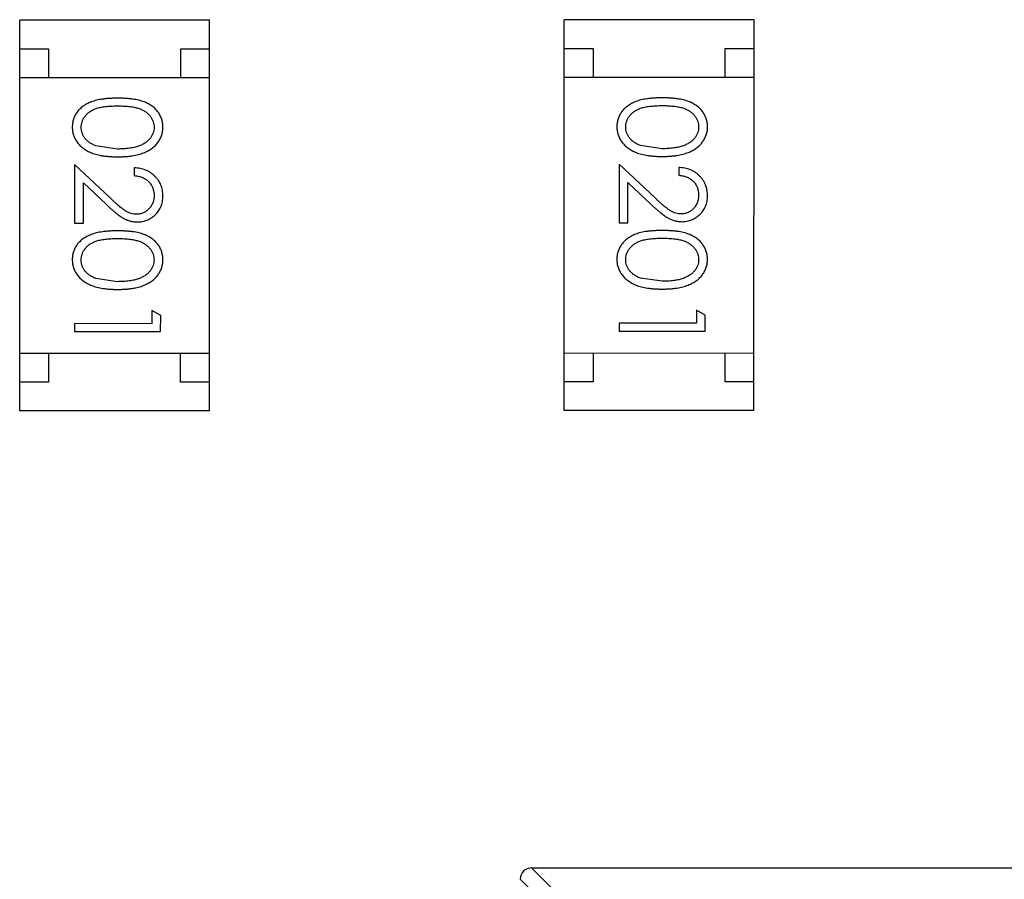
# Model space of a CAD drawing. Header units: inches. Extents: x -29 to 164, y -51 to 83.
# Tile 161 of 164: x 152.49 to 154.2, y 27.2 to 28.7. Entities that reach past the tile are written whole.
import ezdxf

# ---------------------------------------------------------------- set-up
doc = ezdxf.new("R2010")
doc.units = ezdxf.units.IN
doc.header["$LTSCALE"] = 1.21
doc.header["$MEASUREMENT"] = 0
doc.layers.get('0').update_dxf_attribs({"linetype": 'CONTINUOUS'})

msp = doc.modelspace()

# ---------------------------------------------------------------- linework, layer by layer
at = {"color": 7, "linetype": 'Continuous'}
for p, q in [((152.4906, 28.02), (152.4908, 28.7)), ((152.8208, 28.7), (152.4908, 28.7)), ((152.8206, 28.02), (152.8208, 28.7)), ((153.4381, 28.0206), (153.4382, 28.7006)), ((153.7682, 28.7005), (153.4382, 28.7006)), ((153.7681, 28.0205), (153.7682, 28.7005)), ((152.4908, 28.65), (152.5408, 28.65)), ((152.5408, 28.65), (152.5408, 28.6)), ((152.7708, 28.65), (152.8208, 28.65)), ((152.7708, 28.6), (152.7708, 28.65)), ((153.4382, 28.6506), (153.4882, 28.6506)), ((153.4882, 28.6506), (153.4882, 28.6006)), ((153.7182, 28.6505), (153.7682, 28.6505)), ((153.7182, 28.6005), (153.7182, 28.6505)), ((152.4908, 28.6), (152.8208, 28.6)), ((153.4382, 28.6006), (153.7682, 28.6005)), ((152.661, 28.4755), (152.6233, 28.4812)), ((153.6085, 28.4761), (153.5708, 28.4818)), ((152.586, 28.4486), (152.586, 28.3467)), ((152.6481, 28.3904), (152.586, 28.4486)), ((152.6899, 28.4428), (152.6898, 28.4293)), ((153.5335, 28.4492), (153.5334, 28.3472)), ((153.5955, 28.391), (153.5335, 28.4492)), ((153.6373, 28.4434), (153.6373, 28.4299)), ((152.6014, 28.3467), (152.6014, 28.4165)), ((152.6014, 28.4165), (152.6414, 28.3789)), ((153.5488, 28.3472), (153.5488, 28.417)), ((153.5488, 28.417), (153.5889, 28.3795)), ((152.586, 28.3467), (152.6014, 28.3467)), ((153.5334, 28.3472), (153.5488, 28.3472)), ((152.661, 28.2447), (152.6233, 28.2504)), ((153.6084, 28.2453), (153.5707, 28.251)), ((152.7206, 28.1947), (152.7206, 28.1716)), ((152.736, 28.1859), (152.7206, 28.1947)), ((152.7359, 28.1582), (152.736, 28.1859)), ((153.668, 28.1953), (153.668, 28.1722)), ((153.6834, 28.1865), (153.668, 28.1953)), ((153.6834, 28.1587), (153.6834, 28.1865)), ((152.7206, 28.1716), (152.5859, 28.1717)), ((152.5859, 28.1717), (152.5859, 28.1582)), ((153.668, 28.1722), (153.5334, 28.1722)), ((153.5334, 28.1722), (153.5334, 28.1588)), ((152.5859, 28.1582), (152.7359, 28.1582)), ((153.5334, 28.1588), (153.6834, 28.1587)), ((152.4907, 28.12), (152.8207, 28.12)), ((152.5407, 28.12), (152.5406, 28.07)), ((152.7706, 28.07), (152.7707, 28.12)), ((153.4381, 28.1206), (153.7681, 28.1205)), ((153.4881, 28.1206), (153.4881, 28.0706)), ((153.7181, 28.0705), (153.7181, 28.1205)), ((152.5406, 28.07), (152.4906, 28.07)), ((152.8206, 28.07), (152.7706, 28.07)), ((153.4881, 28.0706), (153.4381, 28.0706)), ((153.7681, 28.0705), (153.7181, 28.0705)), ((152.8206, 28.02), (152.4906, 28.02)), ((153.7681, 28.0205), (153.4381, 28.0206)), ((153.3811, 27.2247), (153.4725, 27.1332)), ((153.3814, 27.2247), (155.0414, 27.2243)), ((153.4528, 27.1135), (153.3614, 27.205))]:
    msp.add_line(p, q, dxfattribs=at)
msp.add_arc((153.3814, 27.2047), 0.02, 89.988, 179.988, dxfattribs=at)
for points, knots in [([(152.661, 28.564), (152.6586, 28.5639), (152.6539, 28.5639), (152.6472, 28.5636), (152.6408, 28.5631), (152.6349, 28.5624), (152.6293, 28.5615), (152.6242, 28.5604), (152.6195, 28.5591), (152.6151, 28.5576), (152.6111, 28.5559), (152.6074, 28.554), (152.604, 28.552), (152.6008, 28.5499), (152.5978, 28.5476), (152.595, 28.5451), (152.5926, 28.5424), (152.5904, 28.5396), (152.5885, 28.5367), (152.5868, 28.5337), (152.5853, 28.5306), (152.5842, 28.5274), (152.5833, 28.5241), (152.5826, 28.5208), (152.5822, 28.5173), (152.5822, 28.515), (152.5822, 28.5138)], [0, 0, 0, 0, 0.068113, 0.132564, 0.193427, 0.250218, 0.303569, 0.353576, 0.400235, 0.443586, 0.484619, 0.524292, 0.56238, 0.599049, 0.63494, 0.669782, 0.704009, 0.737842, 0.771098, 0.803896, 0.836415, 0.868639, 0.900715, 0.933378, 0.966213, 1, 1, 1, 1]), ([(152.7399, 28.5138), (152.7398, 28.515), (152.7398, 28.5173), (152.7394, 28.5208), (152.7387, 28.5241), (152.7378, 28.5274), (152.7366, 28.5306), (152.7352, 28.5337), (152.7335, 28.5368), (152.7315, 28.5397), (152.7293, 28.5425), (152.7269, 28.5452), (152.7241, 28.5477), (152.7212, 28.55), (152.718, 28.5521), (152.7145, 28.5542), (152.7108, 28.556), (152.7069, 28.5577), (152.7025, 28.5592), (152.6979, 28.5604), (152.6927, 28.5616), (152.6872, 28.5624), (152.6812, 28.5631), (152.6748, 28.5636), (152.668, 28.5639), (152.6634, 28.5639), (152.661, 28.564)], [0, 0, 0, 0, 0.033742, 0.066533, 0.099153, 0.13154, 0.164087, 0.196563, 0.229707, 0.263315, 0.297504, 0.331686, 0.366482, 0.4021, 0.438958, 0.476748, 0.515985, 0.556589, 0.599519, 0.645765, 0.695487, 0.748721, 0.805687, 0.866754, 0.931405, 1, 1, 1, 1]), ([(153.6084, 28.5645), (153.6061, 28.5645), (153.6014, 28.5645), (153.5946, 28.5642), (153.5883, 28.5637), (153.5823, 28.563), (153.5768, 28.5621), (153.5717, 28.561), (153.5669, 28.5597), (153.5626, 28.5582), (153.5586, 28.5565), (153.5549, 28.5546), (153.5514, 28.5526), (153.5482, 28.5504), (153.5452, 28.5481), (153.5425, 28.5457), (153.5401, 28.543), (153.5379, 28.5402), (153.536, 28.5373), (153.5343, 28.5343), (153.5328, 28.5312), (153.5317, 28.528), (153.5308, 28.5247), (153.5301, 28.5214), (153.5297, 28.5179), (153.5297, 28.5156), (153.5296, 28.5144)], [0, 0, 0, 0, 0.068113, 0.132564, 0.193427, 0.250218, 0.303569, 0.353576, 0.400235, 0.443586, 0.484619, 0.524292, 0.56238, 0.599049, 0.63494, 0.669782, 0.704009, 0.737842, 0.771098, 0.803896, 0.836415, 0.868639, 0.900715, 0.933378, 0.966213, 1, 1, 1, 1]), ([(153.6873, 28.5144), (153.6873, 28.5155), (153.6873, 28.5179), (153.6869, 28.5213), (153.6862, 28.5247), (153.6853, 28.528), (153.6841, 28.5312), (153.6826, 28.5343), (153.6809, 28.5374), (153.679, 28.5403), (153.6768, 28.5431), (153.6743, 28.5458), (153.6716, 28.5482), (153.6686, 28.5506), (153.6654, 28.5527), (153.662, 28.5548), (153.6583, 28.5566), (153.6543, 28.5583), (153.65, 28.5597), (153.6453, 28.561), (153.6402, 28.5621), (153.6347, 28.563), (153.6287, 28.5637), (153.6223, 28.5642), (153.6155, 28.5645), (153.6108, 28.5645), (153.6084, 28.5645)], [0, 0, 0, 0, 0.033742, 0.066533, 0.099153, 0.13154, 0.164087, 0.196563, 0.229707, 0.263315, 0.297504, 0.331686, 0.366482, 0.4021, 0.438958, 0.476748, 0.515985, 0.556589, 0.599519, 0.645765, 0.695487, 0.748721, 0.805687, 0.866754, 0.931405, 1, 1, 1, 1]), ([(152.5976, 28.5134), (152.5976, 28.515), (152.5978, 28.5183), (152.5991, 28.5232), (152.6012, 28.5279), (152.6036, 28.5317), (152.6059, 28.5345), (152.6078, 28.5366), (152.6099, 28.5385), (152.6123, 28.5403), (152.6148, 28.5419), (152.6175, 28.5434), (152.6204, 28.5447), (152.6235, 28.546), (152.6269, 28.5471), (152.6307, 28.548), (152.6348, 28.5487), (152.6393, 28.5494), (152.6442, 28.5499), (152.6495, 28.5502), (152.6551, 28.5505), (152.659, 28.5505), (152.661, 28.5505)], [0, 0, 0, 0, 0.060034, 0.120278, 0.182348, 0.247919, 0.281641, 0.315701, 0.350322, 0.385703, 0.421819, 0.459196, 0.497866, 0.538301, 0.58121, 0.628183, 0.679403, 0.734699, 0.794074, 0.858416, 0.927049, 1, 1, 1, 1]), ([(152.661, 28.5505), (152.663, 28.5505), (152.6669, 28.5505), (152.6726, 28.5502), (152.6779, 28.5499), (152.6828, 28.5493), (152.6873, 28.5488), (152.6915, 28.5479), (152.6952, 28.547), (152.6986, 28.5459), (152.7017, 28.5447), (152.7046, 28.5433), (152.7073, 28.5418), (152.7098, 28.5402), (152.7122, 28.5384), (152.7143, 28.5365), (152.7163, 28.5345), (152.7185, 28.5317), (152.7208, 28.5279), (152.723, 28.5232), (152.7242, 28.5183), (152.7244, 28.515), (152.7245, 28.5133)], [0, 0, 0, 0, 0.073302, 0.142286, 0.206253, 0.266017, 0.321612, 0.372532, 0.419497, 0.462398, 0.502825, 0.541489, 0.579034, 0.615143, 0.650298, 0.684912, 0.718701, 0.752189, 0.817245, 0.879117, 0.939613, 1, 1, 1, 1]), ([(153.545, 28.5139), (153.5451, 28.5156), (153.5453, 28.5189), (153.5466, 28.5238), (153.5486, 28.5285), (153.551, 28.5323), (153.5533, 28.5351), (153.5553, 28.5372), (153.5574, 28.5391), (153.5597, 28.5408), (153.5622, 28.5425), (153.5649, 28.5439), (153.5678, 28.5453), (153.571, 28.5465), (153.5744, 28.5476), (153.5781, 28.5486), (153.5823, 28.5493), (153.5868, 28.55), (153.5917, 28.5504), (153.5969, 28.5508), (153.6026, 28.5511), (153.6065, 28.5511), (153.6085, 28.5511)], [0, 0, 0, 0, 0.060034, 0.120278, 0.182348, 0.247919, 0.281641, 0.315701, 0.350322, 0.385703, 0.421819, 0.459196, 0.497866, 0.538301, 0.58121, 0.628183, 0.679403, 0.734699, 0.794074, 0.858416, 0.927049, 1, 1, 1, 1]), ([(153.6085, 28.5511), (153.6105, 28.5511), (153.6144, 28.5511), (153.6201, 28.5508), (153.6254, 28.5504), (153.6303, 28.5499), (153.6348, 28.5493), (153.6389, 28.5485), (153.6427, 28.5476), (153.6461, 28.5465), (153.6492, 28.5452), (153.6521, 28.5439), (153.6548, 28.5424), (153.6573, 28.5408), (153.6596, 28.539), (153.6618, 28.5371), (153.6637, 28.5351), (153.666, 28.5322), (153.6683, 28.5285), (153.6705, 28.5238), (153.6717, 28.5189), (153.6719, 28.5156), (153.6719, 28.5139)], [0, 0, 0, 0, 0.073302, 0.142286, 0.206253, 0.266017, 0.321612, 0.372532, 0.419497, 0.462398, 0.502825, 0.541489, 0.579034, 0.615143, 0.650298, 0.684912, 0.718701, 0.752189, 0.817245, 0.879117, 0.939613, 1, 1, 1, 1]), ([(152.5822, 28.5138), (152.5822, 28.5126), (152.5822, 28.5102), (152.5827, 28.5067), (152.5833, 28.5033), (152.5843, 28.4999), (152.5855, 28.4967), (152.5869, 28.4935), (152.5887, 28.4904), (152.5906, 28.4874), (152.5929, 28.4845), (152.5954, 28.4818), (152.5982, 28.4792), (152.6013, 28.4768), (152.6046, 28.4745), (152.6081, 28.4724), (152.6119, 28.4705), (152.616, 28.4687), (152.6204, 28.4671), (152.6251, 28.4658), (152.6302, 28.4646), (152.6357, 28.4636), (152.6415, 28.463), (152.6476, 28.4624), (152.6542, 28.4621), (152.6587, 28.4621), (152.6609, 28.462)], [0, 0, 0, 0, 0.033824, 0.067298, 0.10028, 0.133019, 0.165736, 0.198792, 0.232372, 0.266409, 0.301016, 0.336196, 0.371972, 0.408574, 0.446394, 0.485225, 0.525372, 0.567224, 0.611081, 0.65775, 0.70702, 0.759235, 0.814484, 0.873227, 0.934937, 1, 1, 1, 1]), ([(152.6233, 28.4812), (152.6223, 28.4816), (152.6202, 28.4823), (152.6173, 28.4837), (152.6146, 28.4851), (152.612, 28.4867), (152.6097, 28.4885), (152.6076, 28.4903), (152.6057, 28.4923), (152.6034, 28.4951), (152.6011, 28.4988), (152.5991, 28.5035), (152.5978, 28.5084), (152.5976, 28.5117), (152.5976, 28.5134)], [0, 0, 0, 0, 0.075949, 0.148549, 0.218996, 0.286119, 0.351826, 0.416074, 0.478265, 0.540325, 0.660405, 0.774606, 0.887187, 1, 1, 1, 1]), ([(152.6609, 28.462), (152.6633, 28.4621), (152.6677, 28.4621), (152.6743, 28.4624), (152.6805, 28.4629), (152.6864, 28.4637), (152.6918, 28.4646), (152.697, 28.4658), (152.7017, 28.4672), (152.7061, 28.4688), (152.7102, 28.4706), (152.7141, 28.4725), (152.7176, 28.4746), (152.7209, 28.4769), (152.7239, 28.4793), (152.7267, 28.4819), (152.7292, 28.4846), (152.7315, 28.4875), (152.7335, 28.4904), (152.7352, 28.4935), (152.7366, 28.4967), (152.7378, 28.5), (152.7387, 28.5033), (152.7394, 28.5067), (152.7398, 28.5102), (152.7398, 28.5126), (152.7399, 28.5138)], [0, 0, 0, 0, 0.065278, 0.127205, 0.186168, 0.241675, 0.294115, 0.343609, 0.390387, 0.434463, 0.476646, 0.517002, 0.555936, 0.593716, 0.630057, 0.665601, 0.700745, 0.734917, 0.768681, 0.802087, 0.834849, 0.867433, 0.900138, 0.932806, 0.966212, 1, 1, 1, 1]), ([(152.7245, 28.5133), (152.7244, 28.5117), (152.7242, 28.5084), (152.723, 28.5036), (152.7208, 28.4989), (152.7185, 28.4951), (152.7162, 28.4923), (152.7142, 28.4902), (152.712, 28.4883), (152.7095, 28.4865), (152.7068, 28.4848), (152.7038, 28.4832), (152.7007, 28.4818), (152.6972, 28.4805), (152.6936, 28.4793), (152.6897, 28.4782), (152.6855, 28.4774), (152.6811, 28.4767), (152.6764, 28.4762), (152.6715, 28.4757), (152.6663, 28.4756), (152.6628, 28.4755), (152.661, 28.4755)], [0, 0, 0, 0, 0.059689, 0.119507, 0.181075, 0.246162, 0.279894, 0.314468, 0.350403, 0.387474, 0.426147, 0.466624, 0.508745, 0.553328, 0.600058, 0.649177, 0.700552, 0.754894, 0.811825, 0.871514, 0.934319, 1, 1, 1, 1]), ([(153.5296, 28.5144), (153.5297, 28.5132), (153.5297, 28.5108), (153.5301, 28.5073), (153.5308, 28.5039), (153.5317, 28.5005), (153.5329, 28.4973), (153.5344, 28.4941), (153.5361, 28.491), (153.5381, 28.488), (153.5404, 28.4851), (153.5429, 28.4823), (153.5457, 28.4797), (153.5487, 28.4773), (153.552, 28.4751), (153.5556, 28.473), (153.5594, 28.4711), (153.5635, 28.4693), (153.5678, 28.4677), (153.5726, 28.4664), (153.5777, 28.4652), (153.5831, 28.4642), (153.5889, 28.4635), (153.5951, 28.463), (153.6016, 28.4627), (153.6061, 28.4626), (153.6084, 28.4626)], [0, 0, 0, 0, 0.033824, 0.067298, 0.10028, 0.133019, 0.165736, 0.198792, 0.232372, 0.266409, 0.301016, 0.336196, 0.371972, 0.408574, 0.446394, 0.485225, 0.525372, 0.567224, 0.611081, 0.65775, 0.70702, 0.759235, 0.814484, 0.873227, 0.934937, 1, 1, 1, 1]), ([(153.5708, 28.4818), (153.5697, 28.4821), (153.5677, 28.4829), (153.5647, 28.4842), (153.562, 28.4857), (153.5595, 28.4873), (153.5572, 28.4891), (153.555, 28.4909), (153.5531, 28.4929), (153.5509, 28.4957), (153.5485, 28.4994), (153.5465, 28.5041), (153.5452, 28.509), (153.5451, 28.5123), (153.545, 28.5139)], [0, 0, 0, 0, 0.075949, 0.148549, 0.218996, 0.286119, 0.351826, 0.416074, 0.478265, 0.540325, 0.660405, 0.774606, 0.887187, 1, 1, 1, 1]), ([(153.6084, 28.4626), (153.6107, 28.4626), (153.6152, 28.4627), (153.6218, 28.463), (153.628, 28.4635), (153.6338, 28.4643), (153.6393, 28.4652), (153.6444, 28.4664), (153.6492, 28.4678), (153.6536, 28.4694), (153.6577, 28.4712), (153.6615, 28.4731), (153.6651, 28.4752), (153.6684, 28.4775), (153.6714, 28.4799), (153.6742, 28.4824), (153.6767, 28.4852), (153.6789, 28.488), (153.6809, 28.491), (153.6826, 28.4941), (153.6841, 28.4973), (153.6853, 28.5005), (153.6862, 28.5039), (153.6869, 28.5073), (153.6873, 28.5108), (153.6873, 28.5132), (153.6873, 28.5144)], [0, 0, 0, 0, 0.065278, 0.127205, 0.186168, 0.241675, 0.294115, 0.343609, 0.390387, 0.434463, 0.476646, 0.517002, 0.555936, 0.593716, 0.630057, 0.665601, 0.700745, 0.734917, 0.768681, 0.802087, 0.834849, 0.867433, 0.900138, 0.932806, 0.966212, 1, 1, 1, 1]), ([(153.6719, 28.5139), (153.6719, 28.5123), (153.6717, 28.509), (153.6704, 28.5041), (153.6683, 28.4995), (153.666, 28.4957), (153.6637, 28.4929), (153.6617, 28.4908), (153.6594, 28.4889), (153.657, 28.4871), (153.6542, 28.4854), (153.6513, 28.4838), (153.6481, 28.4824), (153.6447, 28.4811), (153.641, 28.4799), (153.6371, 28.4788), (153.6329, 28.478), (153.6285, 28.4773), (153.6239, 28.4768), (153.619, 28.4763), (153.6138, 28.4761), (153.6103, 28.4761), (153.6085, 28.4761)], [0, 0, 0, 0, 0.059689, 0.119507, 0.181075, 0.246162, 0.279894, 0.314468, 0.350403, 0.387474, 0.426147, 0.466624, 0.508745, 0.553328, 0.600058, 0.649177, 0.700552, 0.754894, 0.811825, 0.871514, 0.934319, 1, 1, 1, 1]), ([(152.7398, 28.3939), (152.7398, 28.3955), (152.7397, 28.3988), (152.7391, 28.4037), (152.7379, 28.4083), (152.7364, 28.4127), (152.7344, 28.4169), (152.732, 28.4209), (152.7291, 28.4248), (152.7258, 28.4283), (152.7222, 28.4316), (152.7183, 28.4345), (152.7142, 28.4369), (152.7098, 28.4389), (152.7051, 28.4406), (152.7003, 28.4417), (152.6951, 28.4425), (152.6916, 28.4427), (152.6899, 28.4428)], [0, 0, 0, 0, 0.06445, 0.126725, 0.187421, 0.247417, 0.306749, 0.366595, 0.427749, 0.490235, 0.553031, 0.614805, 0.676505, 0.738096, 0.801021, 0.864897, 0.931209, 1, 1, 1, 1]), ([(153.6873, 28.3944), (153.6873, 28.3961), (153.6872, 28.3994), (153.6865, 28.4042), (153.6854, 28.4089), (153.6839, 28.4133), (153.6819, 28.4175), (153.6795, 28.4215), (153.6766, 28.4254), (153.6733, 28.4289), (153.6697, 28.4322), (153.6658, 28.4351), (153.6616, 28.4375), (153.6572, 28.4395), (153.6526, 28.4411), (153.6477, 28.4423), (153.6426, 28.4431), (153.6391, 28.4433), (153.6373, 28.4434)], [0, 0, 0, 0, 0.06445, 0.126725, 0.187421, 0.247417, 0.306749, 0.366595, 0.427749, 0.490235, 0.553031, 0.614805, 0.676505, 0.738096, 0.801021, 0.864897, 0.931209, 1, 1, 1, 1]), ([(152.6898, 28.4293), (152.6912, 28.4292), (152.6938, 28.429), (152.6976, 28.4282), (152.7011, 28.4273), (152.7044, 28.426), (152.7075, 28.4245), (152.7104, 28.4228), (152.713, 28.4208), (152.7154, 28.4185), (152.7175, 28.4161), (152.7194, 28.4134), (152.721, 28.4107), (152.7222, 28.4077), (152.7232, 28.4046), (152.7239, 28.4014), (152.7244, 28.398), (152.7244, 28.3957), (152.7245, 28.3946)], [0, 0, 0, 0, 0.073648, 0.143686, 0.210962, 0.275557, 0.338064, 0.399311, 0.4594, 0.51934, 0.579024, 0.637809, 0.695959, 0.754122, 0.813113, 0.873453, 0.935561, 1, 1, 1, 1]), ([(153.6373, 28.4299), (153.6386, 28.4298), (153.6413, 28.4295), (153.645, 28.4288), (153.6486, 28.4278), (153.6519, 28.4266), (153.655, 28.4251), (153.6578, 28.4234), (153.6605, 28.4214), (153.6629, 28.4191), (153.665, 28.4166), (153.6669, 28.414), (153.6684, 28.4112), (153.6697, 28.4083), (153.6707, 28.4052), (153.6714, 28.402), (153.6718, 28.3986), (153.6719, 28.3963), (153.6719, 28.3951)], [0, 0, 0, 0, 0.073648, 0.143686, 0.210962, 0.275557, 0.338064, 0.399311, 0.4594, 0.51934, 0.579024, 0.637809, 0.695959, 0.754122, 0.813113, 0.873453, 0.935561, 1, 1, 1, 1]), ([(152.694, 28.362), (152.6924, 28.3621), (152.6892, 28.3622), (152.6844, 28.3632), (152.6797, 28.365), (152.6759, 28.3669), (152.6728, 28.369), (152.6701, 28.3709), (152.6672, 28.3732), (152.6639, 28.3759), (152.6604, 28.379), (152.6565, 28.3824), (152.6524, 28.3863), (152.6496, 28.389), (152.6481, 28.3904)], [0, 0, 0, 0, 0.088014, 0.174976, 0.2638, 0.355443, 0.406413, 0.465519, 0.533076, 0.609353, 0.693899, 0.787171, 0.889197, 1, 1, 1, 1]), ([(152.7245, 28.3946), (152.7244, 28.3934), (152.7244, 28.3912), (152.7239, 28.388), (152.7232, 28.3849), (152.7223, 28.3819), (152.721, 28.3791), (152.7194, 28.3764), (152.7176, 28.3738), (152.7155, 28.3714), (152.7132, 28.3692), (152.7108, 28.3673), (152.7083, 28.3657), (152.7056, 28.3643), (152.7029, 28.3633), (152.7, 28.3626), (152.6971, 28.3621), (152.6951, 28.362), (152.694, 28.362)], [0, 0, 0, 0, 0.068027, 0.133505, 0.19695, 0.26027, 0.322741, 0.384982, 0.448465, 0.513424, 0.578224, 0.640011, 0.700094, 0.760067, 0.819012, 0.877878, 0.938035, 1, 1, 1, 1]), ([(152.6952, 28.3486), (152.6967, 28.3486), (152.6996, 28.3487), (152.704, 28.3493), (152.7081, 28.3503), (152.7121, 28.3516), (152.716, 28.3534), (152.7197, 28.3556), (152.7232, 28.3581), (152.7266, 28.361), (152.7297, 28.3642), (152.7324, 28.3678), (152.7347, 28.3715), (152.7366, 28.3755), (152.7381, 28.3798), (152.7391, 28.3843), (152.7397, 28.389), (152.7398, 28.3922), (152.7398, 28.3939)], [0, 0, 0, 0, 0.06271, 0.123347, 0.183401, 0.242828, 0.302097, 0.36242, 0.423725, 0.487032, 0.550491, 0.612709, 0.674265, 0.73617, 0.799211, 0.863483, 0.930525, 1, 1, 1, 1]), ([(153.6415, 28.3626), (153.6399, 28.3627), (153.6366, 28.3628), (153.6319, 28.3638), (153.6272, 28.3655), (153.6234, 28.3675), (153.6203, 28.3696), (153.6176, 28.3714), (153.6147, 28.3738), (153.6114, 28.3764), (153.6078, 28.3795), (153.604, 28.383), (153.5999, 28.3868), (153.597, 28.3896), (153.5955, 28.391)], [0, 0, 0, 0, 0.088014, 0.174976, 0.2638, 0.355443, 0.406413, 0.465519, 0.533076, 0.609353, 0.693899, 0.787171, 0.889197, 1, 1, 1, 1]), ([(153.6719, 28.3951), (153.6719, 28.394), (153.6718, 28.3918), (153.6714, 28.3886), (153.6707, 28.3855), (153.6697, 28.3825), (153.6684, 28.3797), (153.6669, 28.377), (153.6651, 28.3744), (153.663, 28.372), (153.6607, 28.3698), (153.6583, 28.3679), (153.6557, 28.3662), (153.6531, 28.3649), (153.6504, 28.3639), (153.6475, 28.3632), (153.6445, 28.3627), (153.6425, 28.3626), (153.6415, 28.3626)], [0, 0, 0, 0, 0.068027, 0.133505, 0.19695, 0.26027, 0.322741, 0.384982, 0.448465, 0.513424, 0.578224, 0.640011, 0.700094, 0.760067, 0.819012, 0.877878, 0.938035, 1, 1, 1, 1]), ([(153.6427, 28.3491), (153.6442, 28.3492), (153.6471, 28.3493), (153.6514, 28.3498), (153.6556, 28.3508), (153.6596, 28.3522), (153.6634, 28.354), (153.6671, 28.3562), (153.6707, 28.3587), (153.6741, 28.3616), (153.6772, 28.3648), (153.6799, 28.3684), (153.6822, 28.3721), (153.6841, 28.3761), (153.6855, 28.3804), (153.6865, 28.3848), (153.6872, 28.3896), (153.6873, 28.3928), (153.6873, 28.3944)], [0, 0, 0, 0, 0.06271, 0.123347, 0.183401, 0.242828, 0.302097, 0.36242, 0.423725, 0.487032, 0.550491, 0.612709, 0.674265, 0.73617, 0.799211, 0.863483, 0.930525, 1, 1, 1, 1]), ([(152.6414, 28.3789), (152.643, 28.3775), (152.6459, 28.3747), (152.6503, 28.3708), (152.6544, 28.3672), (152.6583, 28.364), (152.6619, 28.3611), (152.6653, 28.3587), (152.6685, 28.3566), (152.6723, 28.3542), (152.677, 28.3519), (152.6829, 28.35), (152.689, 28.3488), (152.6932, 28.3486), (152.6952, 28.3486)], [0, 0, 0, 0, 0.09953, 0.192079, 0.277712, 0.357454, 0.429648, 0.495771, 0.555538, 0.608657, 0.707578, 0.804328, 0.901298, 1, 1, 1, 1]), ([(153.5889, 28.3795), (153.5904, 28.3781), (153.5934, 28.3753), (153.5978, 28.3713), (153.6019, 28.3678), (153.6058, 28.3646), (153.6094, 28.3617), (153.6128, 28.3593), (153.6159, 28.3572), (153.6197, 28.3548), (153.6245, 28.3525), (153.6304, 28.3506), (153.6365, 28.3494), (153.6406, 28.3492), (153.6427, 28.3491)], [0, 0, 0, 0, 0.09953, 0.192079, 0.277712, 0.357454, 0.429648, 0.495771, 0.555538, 0.608657, 0.707578, 0.804328, 0.901298, 1, 1, 1, 1]), ([(152.6609, 28.3332), (152.6585, 28.3332), (152.6539, 28.3331), (152.6471, 28.3328), (152.6408, 28.3323), (152.6348, 28.3316), (152.6293, 28.3307), (152.6242, 28.3297), (152.6194, 28.3283), (152.6151, 28.3268), (152.6111, 28.3251), (152.6074, 28.3233), (152.6039, 28.3213), (152.6007, 28.3191), (152.5977, 28.3168), (152.595, 28.3143), (152.5926, 28.3117), (152.5904, 28.3089), (152.5884, 28.3059), (152.5868, 28.3029), (152.5853, 28.2998), (152.5842, 28.2966), (152.5832, 28.2934), (152.5826, 28.29), (152.5822, 28.2866), (152.5821, 28.2842), (152.5821, 28.283)], [0, 0, 0, 0, 0.068113, 0.132564, 0.193427, 0.250218, 0.303569, 0.353576, 0.400235, 0.443586, 0.484619, 0.524292, 0.56238, 0.599049, 0.63494, 0.669782, 0.704009, 0.737842, 0.771098, 0.803896, 0.836415, 0.868639, 0.900715, 0.933378, 0.966213, 1, 1, 1, 1]), ([(152.5975, 28.2826), (152.5976, 28.2842), (152.5978, 28.2876), (152.5991, 28.2924), (152.6011, 28.2972), (152.6035, 28.3009), (152.6058, 28.3038), (152.6077, 28.3058), (152.6099, 28.3077), (152.6122, 28.3095), (152.6147, 28.3111), (152.6174, 28.3126), (152.6203, 28.3139), (152.6234, 28.3152), (152.6268, 28.3163), (152.6306, 28.3172), (152.6348, 28.318), (152.6393, 28.3186), (152.6442, 28.3191), (152.6494, 28.3194), (152.6551, 28.3197), (152.659, 28.3197), (152.661, 28.3197)], [0, 0, 0, 0, 0.060034, 0.120278, 0.182348, 0.247919, 0.281641, 0.315701, 0.350322, 0.385703, 0.421819, 0.459196, 0.497866, 0.538301, 0.58121, 0.628183, 0.679403, 0.734699, 0.794074, 0.858416, 0.927049, 1, 1, 1, 1]), ([(152.7398, 28.283), (152.7398, 28.2842), (152.7398, 28.2865), (152.7394, 28.29), (152.7387, 28.2934), (152.7377, 28.2966), (152.7366, 28.2999), (152.7351, 28.303), (152.7334, 28.306), (152.7315, 28.309), (152.7292, 28.3118), (152.7268, 28.3144), (152.7241, 28.3169), (152.7211, 28.3192), (152.7179, 28.3214), (152.7145, 28.3234), (152.7108, 28.3252), (152.7068, 28.3269), (152.7025, 28.3284), (152.6978, 28.3297), (152.6927, 28.3308), (152.6871, 28.3316), (152.6812, 28.3323), (152.6748, 28.3328), (152.668, 28.3331), (152.6633, 28.3332), (152.6609, 28.3332)], [0, 0, 0, 0, 0.033742, 0.066533, 0.099153, 0.13154, 0.164087, 0.196563, 0.229707, 0.263315, 0.297504, 0.331686, 0.366482, 0.4021, 0.438958, 0.476748, 0.515985, 0.556589, 0.599519, 0.645765, 0.695487, 0.748721, 0.805687, 0.866754, 0.931405, 1, 1, 1, 1]), ([(152.661, 28.3197), (152.663, 28.3197), (152.6669, 28.3197), (152.6726, 28.3194), (152.6778, 28.3191), (152.6827, 28.3186), (152.6873, 28.318), (152.6914, 28.3171), (152.6952, 28.3162), (152.6986, 28.3151), (152.7017, 28.3139), (152.7046, 28.3125), (152.7073, 28.311), (152.7098, 28.3094), (152.7121, 28.3077), (152.7143, 28.3058), (152.7162, 28.3038), (152.7184, 28.3009), (152.7208, 28.2972), (152.7229, 28.2925), (152.7242, 28.2875), (152.7243, 28.2842), (152.7244, 28.2826)], [0, 0, 0, 0, 0.073302, 0.142286, 0.206253, 0.266017, 0.321612, 0.372532, 0.419497, 0.462398, 0.502825, 0.541489, 0.579034, 0.615143, 0.650298, 0.684912, 0.718701, 0.752189, 0.817245, 0.879117, 0.939613, 1, 1, 1, 1]), ([(153.6084, 28.3338), (153.606, 28.3337), (153.6014, 28.3337), (153.5946, 28.3334), (153.5882, 28.3329), (153.5823, 28.3322), (153.5768, 28.3313), (153.5716, 28.3303), (153.5669, 28.3289), (153.5626, 28.3274), (153.5586, 28.3257), (153.5548, 28.3239), (153.5514, 28.3219), (153.5482, 28.3197), (153.5452, 28.3174), (153.5425, 28.3149), (153.54, 28.3122), (153.5378, 28.3095), (153.5359, 28.3065), (153.5342, 28.3035), (153.5328, 28.3004), (153.5316, 28.2972), (153.5307, 28.294), (153.5301, 28.2906), (153.5296, 28.2871), (153.5296, 28.2848), (153.5296, 28.2836)], [0, 0, 0, 0, 0.068113, 0.132564, 0.193427, 0.250218, 0.303569, 0.353576, 0.400235, 0.443586, 0.484619, 0.524292, 0.56238, 0.599049, 0.63494, 0.669782, 0.704009, 0.737842, 0.771098, 0.803896, 0.836415, 0.868639, 0.900715, 0.933378, 0.966213, 1, 1, 1, 1]), ([(153.545, 28.2832), (153.5451, 28.2848), (153.5452, 28.2881), (153.5465, 28.293), (153.5486, 28.2977), (153.551, 28.3015), (153.5533, 28.3044), (153.5552, 28.3064), (153.5574, 28.3083), (153.5597, 28.3101), (153.5622, 28.3117), (153.5649, 28.3132), (153.5678, 28.3145), (153.5709, 28.3158), (153.5743, 28.3169), (153.5781, 28.3178), (153.5822, 28.3185), (153.5867, 28.3192), (153.5916, 28.3197), (153.5969, 28.32), (153.6026, 28.3203), (153.6064, 28.3203), (153.6084, 28.3203)], [0, 0, 0, 0, 0.060034, 0.120278, 0.182348, 0.247919, 0.281641, 0.315701, 0.350322, 0.385703, 0.421819, 0.459196, 0.497866, 0.538301, 0.58121, 0.628183, 0.679403, 0.734699, 0.794074, 0.858416, 0.927049, 1, 1, 1, 1]), ([(153.6873, 28.2836), (153.6873, 28.2848), (153.6872, 28.2871), (153.6868, 28.2906), (153.6862, 28.2939), (153.6852, 28.2972), (153.6841, 28.3004), (153.6826, 28.3036), (153.6809, 28.3066), (153.6789, 28.3095), (153.6767, 28.3123), (153.6743, 28.315), (153.6715, 28.3175), (153.6686, 28.3198), (153.6654, 28.322), (153.6619, 28.324), (153.6582, 28.3258), (153.6543, 28.3275), (153.65, 28.329), (153.6453, 28.3302), (153.6402, 28.3314), (153.6346, 28.3322), (153.6286, 28.3329), (153.6223, 28.3334), (153.6155, 28.3337), (153.6108, 28.3337), (153.6084, 28.3338)], [0, 0, 0, 0, 0.033742, 0.066533, 0.099153, 0.13154, 0.164087, 0.196563, 0.229707, 0.263315, 0.297504, 0.331686, 0.366482, 0.4021, 0.438958, 0.476748, 0.515985, 0.556589, 0.599519, 0.645765, 0.695487, 0.748721, 0.805687, 0.866754, 0.931405, 1, 1, 1, 1]), ([(153.6084, 28.3203), (153.6105, 28.3203), (153.6144, 28.3203), (153.62, 28.32), (153.6253, 28.3197), (153.6302, 28.3192), (153.6347, 28.3186), (153.6389, 28.3177), (153.6426, 28.3168), (153.646, 28.3157), (153.6492, 28.3145), (153.6521, 28.3131), (153.6548, 28.3116), (153.6573, 28.31), (153.6596, 28.3082), (153.6617, 28.3064), (153.6637, 28.3043), (153.6659, 28.3015), (153.6683, 28.2977), (153.6704, 28.293), (153.6716, 28.2881), (153.6718, 28.2848), (153.6719, 28.2831)], [0, 0, 0, 0, 0.073302, 0.142286, 0.206253, 0.266017, 0.321612, 0.372532, 0.419497, 0.462398, 0.502825, 0.541489, 0.579034, 0.615143, 0.650298, 0.684912, 0.718701, 0.752189, 0.817245, 0.879117, 0.939613, 1, 1, 1, 1]), ([(152.5821, 28.283), (152.5821, 28.2819), (152.5822, 28.2795), (152.5826, 28.276), (152.5833, 28.2725), (152.5842, 28.2692), (152.5854, 28.2659), (152.5869, 28.2627), (152.5886, 28.2596), (152.5906, 28.2566), (152.5928, 28.2537), (152.5954, 28.251), (152.5981, 28.2484), (152.6012, 28.246), (152.6045, 28.2437), (152.6081, 28.2417), (152.6119, 28.2397), (152.6159, 28.238), (152.6203, 28.2363), (152.6251, 28.235), (152.6302, 28.2338), (152.6356, 28.2329), (152.6414, 28.2322), (152.6476, 28.2316), (152.6541, 28.2313), (152.6586, 28.2313), (152.6609, 28.2313)], [0, 0, 0, 0, 0.033824, 0.067298, 0.10028, 0.133019, 0.165736, 0.198792, 0.232372, 0.266409, 0.301016, 0.336196, 0.371972, 0.408574, 0.446394, 0.485225, 0.525372, 0.567224, 0.611081, 0.65775, 0.70702, 0.759235, 0.814484, 0.873227, 0.934937, 1, 1, 1, 1]), ([(152.6233, 28.2504), (152.6222, 28.2508), (152.6202, 28.2516), (152.6172, 28.2529), (152.6145, 28.2543), (152.612, 28.256), (152.6097, 28.2577), (152.6075, 28.2596), (152.6056, 28.2616), (152.6034, 28.2644), (152.601, 28.2681), (152.599, 28.2728), (152.5977, 28.2776), (152.5976, 28.2809), (152.5975, 28.2826)], [0, 0, 0, 0, 0.075949, 0.148549, 0.218996, 0.286119, 0.351826, 0.416074, 0.478265, 0.540325, 0.660405, 0.774606, 0.887187, 1, 1, 1, 1]), ([(152.6609, 28.2313), (152.6632, 28.2313), (152.6677, 28.2313), (152.6743, 28.2316), (152.6805, 28.2322), (152.6863, 28.2329), (152.6918, 28.2339), (152.6969, 28.235), (152.7017, 28.2364), (152.7061, 28.238), (152.7102, 28.2398), (152.714, 28.2418), (152.7176, 28.2439), (152.7209, 28.2461), (152.7239, 28.2485), (152.7267, 28.2511), (152.7292, 28.2538), (152.7314, 28.2567), (152.7334, 28.2597), (152.7351, 28.2628), (152.7366, 28.2659), (152.7377, 28.2692), (152.7387, 28.2725), (152.7394, 28.2759), (152.7398, 28.2794), (152.7398, 28.2818), (152.7398, 28.283)], [0, 0, 0, 0, 0.065278, 0.127205, 0.186168, 0.241675, 0.294115, 0.343609, 0.390387, 0.434463, 0.476646, 0.517002, 0.555936, 0.593716, 0.630057, 0.665601, 0.700745, 0.734917, 0.768681, 0.802087, 0.834849, 0.867433, 0.900138, 0.932806, 0.966212, 1, 1, 1, 1]), ([(152.7244, 28.2826), (152.7243, 28.2809), (152.7242, 28.2776), (152.7229, 28.2728), (152.7208, 28.2681), (152.7184, 28.2644), (152.7162, 28.2615), (152.7141, 28.2595), (152.7119, 28.2575), (152.7094, 28.2557), (152.7067, 28.254), (152.7038, 28.2525), (152.7006, 28.251), (152.6972, 28.2497), (152.6935, 28.2485), (152.6896, 28.2475), (152.6854, 28.2467), (152.681, 28.2459), (152.6764, 28.2454), (152.6715, 28.245), (152.6663, 28.2448), (152.6628, 28.2447), (152.661, 28.2447)], [0, 0, 0, 0, 0.059689, 0.119507, 0.181075, 0.246162, 0.279894, 0.314468, 0.350403, 0.387474, 0.426147, 0.466624, 0.508745, 0.553328, 0.600058, 0.649177, 0.700552, 0.754894, 0.811825, 0.871514, 0.934319, 1, 1, 1, 1]), ([(153.5296, 28.2836), (153.5296, 28.2824), (153.5296, 28.2801), (153.5301, 28.2765), (153.5307, 28.2731), (153.5317, 28.2698), (153.5329, 28.2665), (153.5343, 28.2633), (153.5361, 28.2602), (153.5381, 28.2572), (153.5403, 28.2543), (153.5428, 28.2516), (153.5456, 28.249), (153.5487, 28.2466), (153.552, 28.2443), (153.5555, 28.2422), (153.5593, 28.2403), (153.5634, 28.2385), (153.5678, 28.2369), (153.5725, 28.2356), (153.5776, 28.2344), (153.5831, 28.2335), (153.5889, 28.2328), (153.5951, 28.2322), (153.6016, 28.2319), (153.6061, 28.2319), (153.6084, 28.2318)], [0, 0, 0, 0, 0.033824, 0.067298, 0.10028, 0.133019, 0.165736, 0.198792, 0.232372, 0.266409, 0.301016, 0.336196, 0.371972, 0.408574, 0.446394, 0.485225, 0.525372, 0.567224, 0.611081, 0.65775, 0.70702, 0.759235, 0.814484, 0.873227, 0.934937, 1, 1, 1, 1]), ([(153.5707, 28.251), (153.5697, 28.2514), (153.5676, 28.2521), (153.5647, 28.2535), (153.562, 28.2549), (153.5594, 28.2565), (153.5571, 28.2583), (153.555, 28.2601), (153.5531, 28.2621), (153.5508, 28.2649), (153.5485, 28.2686), (153.5465, 28.2733), (153.5452, 28.2782), (153.545, 28.2815), (153.545, 28.2832)], [0, 0, 0, 0, 0.075949, 0.148549, 0.218996, 0.286119, 0.351826, 0.416074, 0.478265, 0.540325, 0.660405, 0.774606, 0.887187, 1, 1, 1, 1]), ([(153.6084, 28.2318), (153.6107, 28.2319), (153.6152, 28.2319), (153.6217, 28.2322), (153.6279, 28.2327), (153.6338, 28.2335), (153.6393, 28.2344), (153.6444, 28.2356), (153.6491, 28.237), (153.6535, 28.2386), (153.6576, 28.2404), (153.6615, 28.2423), (153.665, 28.2445), (153.6683, 28.2467), (153.6714, 28.2491), (153.6741, 28.2517), (153.6767, 28.2544), (153.6789, 28.2573), (153.6809, 28.2602), (153.6826, 28.2633), (153.684, 28.2665), (153.6852, 28.2698), (153.6862, 28.2731), (153.6868, 28.2765), (153.6872, 28.28), (153.6873, 28.2824), (153.6873, 28.2836)], [0, 0, 0, 0, 0.065278, 0.127205, 0.186168, 0.241675, 0.294115, 0.343609, 0.390387, 0.434463, 0.476646, 0.517002, 0.555936, 0.593716, 0.630057, 0.665601, 0.700745, 0.734917, 0.768681, 0.802087, 0.834849, 0.867433, 0.900138, 0.932806, 0.966212, 1, 1, 1, 1]), ([(153.6719, 28.2831), (153.6718, 28.2815), (153.6716, 28.2782), (153.6704, 28.2734), (153.6682, 28.2687), (153.6659, 28.265), (153.6636, 28.2621), (153.6616, 28.2601), (153.6594, 28.2581), (153.6569, 28.2563), (153.6542, 28.2546), (153.6513, 28.2531), (153.6481, 28.2516), (153.6447, 28.2503), (153.641, 28.2491), (153.6371, 28.248), (153.6329, 28.2472), (153.6285, 28.2465), (153.6238, 28.246), (153.6189, 28.2455), (153.6138, 28.2454), (153.6102, 28.2453), (153.6084, 28.2453)], [0, 0, 0, 0, 0.059689, 0.119507, 0.181075, 0.246162, 0.279894, 0.314468, 0.350403, 0.387474, 0.426147, 0.466624, 0.508745, 0.553328, 0.600058, 0.649177, 0.700552, 0.754894, 0.811825, 0.871514, 0.934319, 1, 1, 1, 1])]:
    msp.add_open_spline(points, degree=3, knots=knots, dxfattribs=at)

doc.saveas('drawing.dxf')
